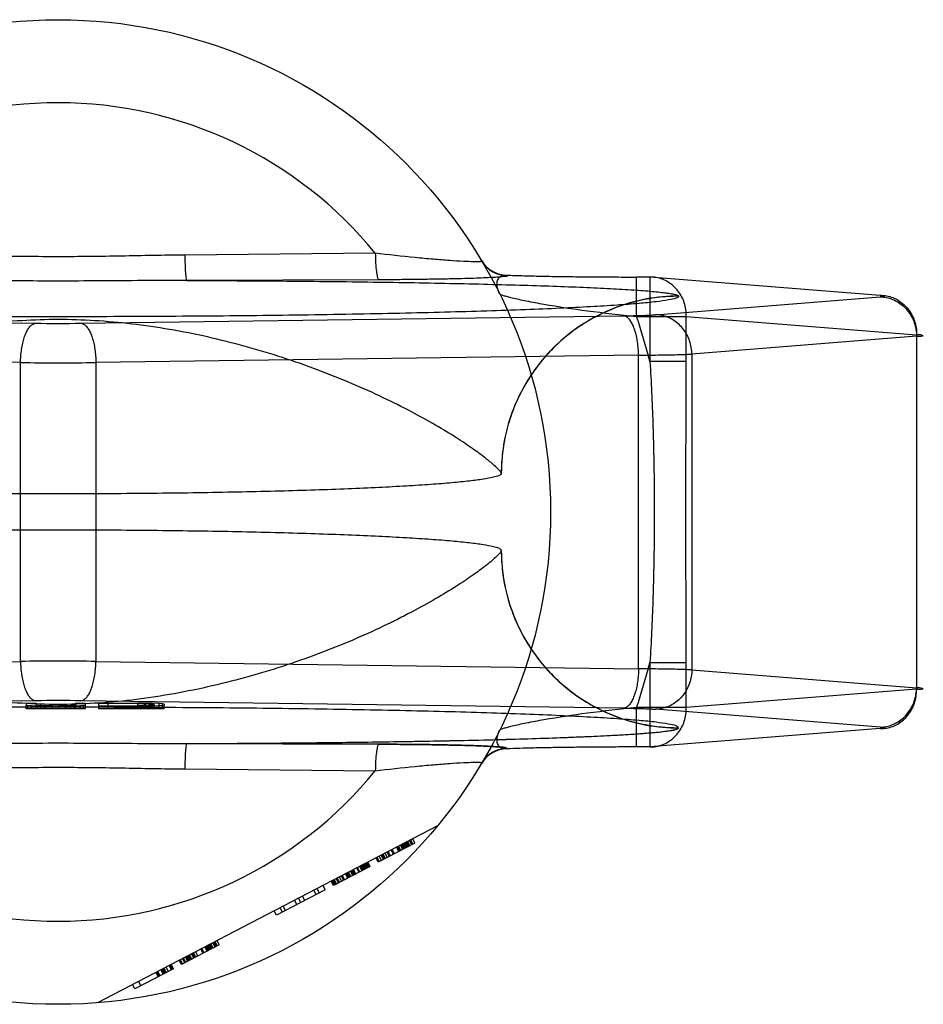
# Model space of a CAD drawing. Header units: millimetres. Extents: x 0 to 297, y 0 to 210.
# Tile 6 of 20: x 135.48 to 137.31, y 93 to 95. Entities that reach past the tile are written whole.
import ezdxf

# ---------------------------------------------------------------- set-up
doc = ezdxf.new("R2010")
doc.units = ezdxf.units.MM
doc.header["$LTSCALE"] = 16.335
doc.layers.add('001-M31079-X02', color=7, linetype='CONTINUOUS')

msp = doc.modelspace()

# ---------------------------------------------------------------- linework, layer by layer
at = {"layer": '001-M31079-X02', "color": 9, "linetype": 'Continuous'}
for p, q in [((136.1997, 94.5219), (135.8128, 94.5181)), ((136.207, 94.4679), (135.8169, 94.4666)), ((136.4673, 94.4772), (136.4678, 94.4764)), ((136.7575, 94.4735), (136.7304, 94.4735)), ((136.7304, 94.3935), (136.7304, 94.4735)), ((137.2253, 94.4362), (136.7575, 94.4735)), ((136.7575, 94.4735), (136.7575, 94.3018)), ((136.7687, 94.3968), (137.2253, 94.4332)), ((136.8157, 94.4344), (136.8157, 94.4349)), ((134.4077, 94.3947), (135.5098, 94.3796)), ((135.6017, 94.3796), (136.7038, 94.3947)), ((136.7304, 94.3935), (136.8314, 94.3935)), ((136.8314, 94.3935), (137.2992, 94.3563)), ((136.8314, 94.3018), (136.8314, 94.3935)), ((137.2992, 94.3532), (136.8427, 94.3169)), ((137.2992, 94.3563), (137.2992, 93.6362)), ((135.4792, 94.2997), (134.3771, 94.3147)), ((136.7344, 94.3147), (135.6323, 94.2997)), ((136.7344, 93.6777), (136.7344, 94.3147)), ((136.8314, 94.3018), (136.7575, 94.3018)), ((136.8427, 94.3169), (136.8427, 93.6756)), ((135.4792, 93.6928), (135.4792, 94.2997)), ((135.6323, 94.2997), (135.6323, 93.6928)), ((134.3771, 93.6777), (135.4792, 93.6928)), ((135.6323, 93.6928), (136.7344, 93.6777)), ((136.7575, 93.6906), (136.8314, 93.6906)), ((136.7575, 93.6906), (136.7575, 93.5189)), ((136.8314, 93.5989), (136.8314, 93.6906)), ((136.8427, 93.6756), (137.2992, 93.6392)), ((137.2992, 93.6362), (136.8314, 93.5989)), ((136.8314, 93.5989), (136.7304, 93.5989)), ((136.7304, 93.5189), (136.7304, 93.5989)), ((135.8128, 93.4743), (136.1997, 93.4705))]:
    msp.add_line(p, q, dxfattribs=at)
at = {"layer": '001-M31079-X02', "color": 6, "linetype": 'Continuous'}
for p, q in [((136.4557, 94.0746), (136.4557, 94.0751)), ((136.4557, 93.9174), (136.4557, 93.9178)), ((135.4907, 93.5962), (135.4907, 93.6038)), ((135.494, 93.5962), (135.494, 93.6031)), ((135.5007, 93.5962), (135.5007, 93.6026)), ((135.5107, 93.5962), (135.5107, 93.6038)), ((135.514, 93.5962), (135.514, 93.6033)), ((135.5207, 93.5962), (135.5207, 93.6027)), ((135.5273, 93.5962), (135.5273, 93.6019)), ((135.5307, 93.5962), (135.5307, 93.6025)), ((135.544, 93.5962), (135.544, 93.6024)), ((135.5573, 93.5962), (135.5573, 93.6025)), ((135.5707, 93.5962), (135.5707, 93.6027)), ((135.574, 93.5962), (135.574, 93.6017)), ((135.5807, 93.5962), (135.5807, 93.6029)), ((135.5873, 93.5962), (135.5873, 93.6033)), ((135.5907, 93.5962), (135.5907, 93.6038)), ((135.6007, 93.5962), (135.6007, 93.6026)), ((135.6073, 93.5962), (135.6073, 93.6031)), ((135.6107, 93.6038), (135.6107, 93.5962)), ((135.6373, 93.6016), (135.6373, 93.5962)), ((135.7173, 93.6073), (135.6573, 93.6073)), ((135.6573, 93.5962), (135.6573, 93.6073)), ((135.6573, 93.6024), (135.7173, 93.6024)), ((135.7173, 93.5962), (135.7173, 93.6081)), ((135.7173, 93.6073), (135.7307, 93.6072)), ((135.7307, 93.6026), (135.7173, 93.6024)), ((135.7307, 93.5962), (135.7307, 93.6073)), ((135.7307, 93.6072), (135.7407, 93.6069)), ((135.7407, 93.6029), (135.7307, 93.6026)), ((135.734, 93.5962), (135.734, 93.6079)), ((135.7407, 93.5962), (135.7407, 93.6071)), ((135.7407, 93.6069), (135.7473, 93.6065)), ((135.7473, 93.6033), (135.7407, 93.6029)), ((135.7473, 93.5962), (135.7473, 93.6078)), ((135.7473, 93.6065), (135.7507, 93.6059)), ((135.7507, 93.6038), (135.7473, 93.6033)), ((135.7507, 93.5962), (135.7507, 93.6059)), ((135.7607, 93.5962), (135.7607, 93.6072)), ((135.7673, 93.5962), (135.7673, 93.6066)), ((135.7707, 93.5962), (135.7707, 93.6038)), ((135.6107, 93.5962), (135.4907, 93.5962)), ((135.7707, 93.5962), (135.6373, 93.5962)), ((136.3264, 93.359), (135.6357, 92.9994)), ((136.2803, 93.3237), (136.2058, 93.2849)), ((136.2575, 93.3118), (136.2529, 93.3207)), ((136.2596, 93.3129), (136.255, 93.3218)), ((136.2617, 93.314), (136.2571, 93.3229)), ((136.2638, 93.3151), (136.2591, 93.3239)), ((136.2658, 93.3162), (136.2612, 93.325)), ((136.2679, 93.3172), (136.2633, 93.3261)), ((136.2653, 93.3272), (136.27, 93.3183)), ((136.2741, 93.3205), (136.2695, 93.3293)), ((136.2762, 93.3215), (136.2716, 93.3304)), ((136.2803, 93.3237), (136.2757, 93.3326)), ((136.2182, 93.2914), (136.2136, 93.3002)), ((136.2203, 93.2925), (136.2157, 93.3013)), ((136.2244, 93.2946), (136.2198, 93.3035)), ((136.2286, 93.2968), (136.224, 93.3056)), ((136.2306, 93.2978), (136.226, 93.3067)), ((136.2369, 93.3011), (136.2322, 93.3099)), ((136.2389, 93.3022), (136.2343, 93.311)), ((136.2472, 93.3065), (136.2426, 93.3153)), ((136.2493, 93.3075), (136.2447, 93.3164)), ((136.2513, 93.3086), (136.2467, 93.3175)), ((136.2555, 93.3108), (136.2509, 93.3196)), ((136.181, 93.272), (136.1764, 93.2809)), ((136.183, 93.2731), (136.1784, 93.2819)), ((136.1851, 93.2741), (136.1805, 93.283)), ((136.1826, 93.2841), (136.1872, 93.2752)), ((136.1892, 93.2763), (136.1846, 93.2852)), ((136.2058, 93.2849), (136.2012, 93.2938)), ((136.2079, 93.286), (136.2033, 93.2949)), ((136.212, 93.2881), (136.2074, 93.297)), ((136.2162, 93.2903), (136.2115, 93.2992)), ((136.1892, 93.2763), (136.1147, 93.2375)), ((136.1437, 93.2526), (136.1391, 93.2615)), ((136.1458, 93.2537), (136.1412, 93.2625)), ((136.1479, 93.2547), (136.1432, 93.2636)), ((136.1499, 93.2558), (136.1453, 93.2647)), ((136.1541, 93.258), (136.1494, 93.2668)), ((136.1561, 93.2591), (136.1515, 93.2679)), ((136.1582, 93.2601), (136.1536, 93.269)), ((136.1603, 93.2612), (136.1557, 93.2701)), ((136.1665, 93.2644), (136.1619, 93.2733)), ((136.1686, 93.2655), (136.1639, 93.2744)), ((136.1727, 93.2677), (136.1681, 93.2765)), ((136.1748, 93.2688), (136.1701, 93.2776)), ((136.1768, 93.2698), (136.1722, 93.2787)), ((136.1789, 93.2709), (136.1743, 93.2798)), ((136.1147, 93.2375), (136.1101, 93.2464)), ((136.1168, 93.2386), (136.1122, 93.2475)), ((136.1189, 93.2397), (136.1143, 93.2485)), ((136.1209, 93.2407), (136.1163, 93.2496)), ((136.1251, 93.2429), (136.1205, 93.2518)), ((136.1272, 93.244), (136.1225, 93.2528)), ((136.1313, 93.2461), (136.1267, 93.255)), ((136.1354, 93.2483), (136.1308, 93.2571)), ((136.1375, 93.2494), (136.1329, 93.2582)), ((136.0982, 93.2289), (135.9988, 93.1772)), ((136.0796, 93.2192), (136.0749, 93.2281)), ((136.0811, 93.2313), (136.0858, 93.2224)), ((136.0982, 93.2289), (136.0936, 93.2378)), ((136.0402, 93.1987), (136.0356, 93.2076)), ((136.0485, 93.203), (136.0439, 93.2119)), ((136.0568, 93.2073), (136.0522, 93.2162)), ((135.9988, 93.1772), (135.9942, 93.186)), ((136.0113, 93.1836), (136.0066, 93.1925)), ((136.0175, 93.1869), (136.0128, 93.1957)), ((135.8747, 93.1125), (135.87, 93.1214)), ((135.8721, 93.1225), (135.8767, 93.1136)), ((135.8788, 93.1147), (135.8742, 93.1236)), ((135.8829, 93.1168), (135.8783, 93.1257)), ((135.8829, 93.1168), (135.8064, 93.077)), ((135.8353, 93.0921), (135.8307, 93.1009)), ((135.8395, 93.0942), (135.8349, 93.1031)), ((135.8498, 93.0996), (135.8452, 93.1085)), ((135.8519, 93.1007), (135.8473, 93.1095)), ((135.8581, 93.1039), (135.8535, 93.1128)), ((135.8602, 93.105), (135.8555, 93.1139)), ((135.8622, 93.1061), (135.8576, 93.1149)), ((135.8643, 93.1071), (135.8597, 93.116)), ((135.8664, 93.1082), (135.8618, 93.1171)), ((135.8684, 93.1093), (135.8638, 93.1182)), ((135.8705, 93.1104), (135.8659, 93.1192)), ((135.8064, 93.077), (135.8017, 93.0858)), ((135.8084, 93.078), (135.8038, 93.0869)), ((135.8126, 93.0802), (135.8079, 93.0891)), ((135.8146, 93.0813), (135.81, 93.0902)), ((135.8188, 93.0834), (135.8142, 93.0923)), ((135.8208, 93.0845), (135.8162, 93.0934)), ((135.8229, 93.0856), (135.8183, 93.0945)), ((135.825, 93.0867), (135.8204, 93.0955)), ((135.8271, 93.0877), (135.8224, 93.0966)), ((135.8312, 93.0899), (135.8266, 93.0988)), ((135.8333, 93.091), (135.8286, 93.0998)), ((135.7898, 93.0684), (135.7111, 93.0274)), ((135.7541, 93.0611), (135.7588, 93.0522)), ((135.7608, 93.0533), (135.7562, 93.0621)), ((135.7629, 93.0543), (135.7583, 93.0632)), ((135.7691, 93.0576), (135.7645, 93.0664)), ((135.7712, 93.0587), (135.7666, 93.0675)), ((135.7732, 93.0597), (135.7686, 93.0686)), ((135.7753, 93.0608), (135.7707, 93.0697)), ((135.7794, 93.063), (135.7748, 93.0718)), ((135.7857, 93.0662), (135.781, 93.0751)), ((135.7877, 93.0673), (135.7831, 93.0761)), ((135.7898, 93.0684), (135.7852, 93.0772)), ((135.7189, 93.0427), (135.7236, 93.0339)), ((135.7111, 93.0274), (135.7065, 93.0363))]:
    msp.add_line(p, q, dxfattribs=at)
at = {"layer": '001-M31079-X02', "color": 7, "linetype": 'Continuous'}
for p, q in [((135.5098, 93.6128), (134.4077, 93.5978)), ((135.4907, 93.6082), (135.5107, 93.6082)), ((135.4907, 93.6082), (135.4907, 93.6038)), ((135.4907, 93.6038), (135.494, 93.6031)), ((135.5007, 93.6026), (135.494, 93.6031)), ((135.514, 93.602), (135.5007, 93.6026)), ((135.5107, 93.6082), (135.5107, 93.6038)), ((135.514, 93.6033), (135.5107, 93.6038)), ((135.5207, 93.6029), (135.514, 93.6033)), ((135.514, 93.602), (135.5273, 93.6017)), ((135.5273, 93.6019), (135.514, 93.6019)), ((135.5307, 93.6026), (135.5207, 93.6029)), ((135.5207, 93.6027), (135.5307, 93.6027)), ((135.544, 93.6017), (135.5273, 93.6017)), ((135.5273, 93.6017), (135.544, 93.6016)), ((135.544, 93.6024), (135.5307, 93.6026)), ((135.5307, 93.6025), (135.544, 93.6025)), ((135.544, 93.6024), (135.5573, 93.6024)), ((135.5573, 93.6016), (135.544, 93.6016)), ((135.5707, 93.6026), (135.5573, 93.6024)), ((135.5573, 93.6025), (135.5707, 93.6025)), ((135.5573, 93.6016), (135.574, 93.6017)), ((135.574, 93.6017), (135.5573, 93.6017)), ((135.5807, 93.6029), (135.5707, 93.6026)), ((135.5707, 93.6027), (135.5807, 93.6027)), ((135.574, 93.6017), (135.5873, 93.602)), ((135.5873, 93.6019), (135.574, 93.6019)), ((135.5873, 93.6033), (135.5807, 93.6029)), ((135.5907, 93.6038), (135.5873, 93.6033)), ((135.6007, 93.6026), (135.5873, 93.602)), ((135.5907, 93.6082), (135.6107, 93.6082)), ((135.5907, 93.6082), (135.5907, 93.6038)), ((135.6073, 93.6031), (135.6007, 93.6026)), ((136.7038, 93.5978), (135.6017, 93.6128)), ((135.6073, 93.6031), (135.6107, 93.6038)), ((135.6107, 93.6082), (135.6107, 93.6038)), ((135.6373, 93.6082), (135.7173, 93.6082)), ((135.6373, 93.6082), (135.6373, 93.6016)), ((135.7173, 93.6016), (135.6373, 93.6016)), ((135.734, 93.6081), (135.7173, 93.6082)), ((135.7173, 93.6081), (135.734, 93.6081)), ((135.7173, 93.6016), (135.734, 93.6017)), ((135.734, 93.6017), (135.7173, 93.6017)), ((135.7473, 93.6078), (135.734, 93.6081)), ((135.734, 93.6079), (135.7473, 93.6079)), ((135.734, 93.6017), (135.7473, 93.602)), ((135.7473, 93.6019), (135.734, 93.6019)), ((135.7607, 93.6072), (135.7473, 93.6078)), ((135.7607, 93.6026), (135.7473, 93.602)), ((135.7673, 93.6066), (135.7607, 93.6072)), ((135.7673, 93.6031), (135.7607, 93.6026)), ((135.7707, 93.6059), (135.7673, 93.6066)), ((135.7673, 93.6031), (135.7707, 93.6038)), ((135.7707, 93.6059), (135.7707, 93.6038)), ((137.2253, 93.5593), (136.7687, 93.5956)), ((137.2253, 93.5562), (136.7575, 93.519)), ((136.8157, 93.5576), (136.8157, 93.558)), ((136.8157, 93.5576), (136.8157, 93.558)), ((135.8169, 93.5259), (136.207, 93.5246)), ((136.207, 93.5246), (135.8169, 93.5259)), ((136.4678, 93.5161), (136.4675, 93.5152)), ((136.7575, 93.519), (136.7304, 93.519))]:
    msp.add_line(p, q, dxfattribs=at)
at = {"layer": '001-M31079-X02', "color": 9, "linetype": 'Continuous'}
msp.add_circle((135.5557, 93.9962), 1, dxfattribs=at)
for centre, radius, start, end in [((135.5557, 93.9962), 0.8313, 39.2269, 140.7731), ((136.4673, 94.5372), 0.0599, 210.6953, 270.0461), ((136.4678, 94.5363), 0.0599, 210.6418, 270.05), ((135.5557, 93.9962), 1.24, 14.2686, 18.6881), ((135.5557, 97.8722), 3.4929, 269.2467, 270.7533), ((135.5557, 104.0162), 9.7168, 269.54869, 270.45131), ((135.5557, 83.9763), 9.7168, 89.54869, 90.45131), ((135.5557, 93.9962), 1.24, 341.3119, 345.7314), ((136.4673, 93.4553), 0.0599, 89.9539, 149.3056), ((136.4678, 93.4561), 0.0599, 89.95, 149.359), ((135.5557, 93.9962), 0.8313, 219.2269, 320.7731)]:
    msp.add_arc(centre, radius, start, end, dxfattribs=at)
at = {"layer": '001-M31079-X02', "color": 7, "linetype": 'Continuous'}
for centre, radius, start, end in [((135.5557, 90.1158), 3.4973, 89.2476, 90.7523), ((135.5557, 90.1202), 3.4929, 89.2467, 90.7533)]:
    msp.add_arc(centre, radius, start, end, dxfattribs=at)
at = {"layer": '001-M31079-X02', "color": 9, "linetype": 'Continuous'}
for points, knots in [([(136.4162, 94.5058), (136.4164, 94.5055), (136.4153, 94.5049), (136.4141, 94.5048), (136.4112, 94.5045), (136.4064, 94.5044), (136.3951, 94.5044), (136.3763, 94.5053), (136.349, 94.507), (136.3164, 94.5096), (136.266, 94.5143), (136.2267, 94.5187), (136.1997, 94.5219)], [0, 0, 0, 0, 0.004516, 0.010291, 0.018656, 0.043159, 0.077667, 0.174246, 0.302259, 0.454822, 0.625433, 1, 1, 1, 1]), ([(136.1997, 94.5219), (136.1998, 94.5153), (136.2003, 94.5026), (136.2015, 94.4877), (136.2031, 94.4778), (136.2042, 94.4727), (136.2053, 94.4696), (136.2064, 94.468), (136.207, 94.4679)], [0, 0, 0, 0, 0.362821, 0.688622, 0.814703, 0.908714, 0.96876, 1, 1, 1, 1]), ([(135.8128, 94.5181), (135.7699, 94.5178), (135.6842, 94.5158), (135.5557, 94.5142), (135.4273, 94.5158), (135.3416, 94.5178), (135.2987, 94.5181)], [0, 0, 0, 0, 0.250402, 0.5, 0.749597, 1, 1, 1, 1]), ([(135.8128, 94.5181), (135.8129, 94.5118), (135.8131, 94.5024), (135.8136, 94.4903), (135.8141, 94.4825), (135.8147, 94.4761), (135.8154, 94.4712), (135.816, 94.4684), (135.8165, 94.4668), (135.8169, 94.4666)], [0, 0, 0, 0, 0.368459, 0.542, 0.696116, 0.822298, 0.915752, 0.973941, 1, 1, 1, 1]), ([(135.8169, 94.4666), (135.7575, 94.4666), (135.6428, 94.4653), (135.4687, 94.4653), (135.354, 94.4666), (135.2946, 94.4666)], [0, 0, 0, 0, 0.341257, 0.658748, 1, 1, 1, 1]), ([(135.8169, 94.4666), (135.8773, 94.4664), (135.9965, 94.4657), (136.1713, 94.4639), (136.3116, 94.4616), (136.4178, 94.4592), (136.491, 94.4573), (136.5589, 94.4552), (136.6205, 94.4528), (136.675, 94.4503), (136.7216, 94.4476), (136.7551, 94.4451), (136.7772, 94.4429), (136.7901, 94.4414), (136.8003, 94.4399), (136.8081, 94.4384), (136.8128, 94.437), (136.8154, 94.4357), (136.8157, 94.4349)], [0, 0, 0, 0, 0.181178, 0.357361, 0.524058, 0.602127, 0.675648, 0.743807, 0.805747, 0.8606, 0.907512, 0.945637, 0.961149, 0.97416, 0.984582, 0.992353, 0.997444, 1, 1, 1, 1]), ([(136.4678, 94.4764), (136.469, 94.4746), (136.459, 94.4747), (136.4527, 94.4733), (136.4392, 94.4726), (136.4236, 94.4717), (136.4037, 94.471), (136.3803, 94.4702), (136.353, 94.4696), (136.3219, 94.469), (136.2869, 94.4685), (136.2482, 94.4681), (136.2211, 94.468), (136.207, 94.4679)], [0, 0, 0, 0, 0.02457, 0.057729, 0.104982, 0.166344, 0.241951, 0.331914, 0.436318, 0.555329, 0.689105, 0.837622, 1, 1, 1, 1]), ([(136.4521, 94.4396), (136.45, 94.4437), (136.4471, 94.4518), (136.4466, 94.4635), (136.4505, 94.4727), (136.4584, 94.4775), (136.4643, 94.4776), (136.4673, 94.4772)], [0, 0, 0, 0, 0.27099, 0.493102, 0.667777, 0.824098, 1, 1, 1, 1]), ([(136.4673, 94.4772), (136.4773, 94.4769), (136.4984, 94.4762), (136.5317, 94.4754), (136.5681, 94.4747), (136.6069, 94.4742), (136.6473, 94.4738), (136.6887, 94.4736), (136.7165, 94.4735), (136.7304, 94.4735)], [0, 0, 0, 0, 0.11337, 0.240887, 0.380096, 0.528444, 0.683089, 0.841296, 1, 1, 1, 1]), ([(136.8314, 94.3935), (136.8315, 94.3982), (136.8308, 94.4076), (136.8276, 94.4212), (136.8222, 94.434), (136.8148, 94.4455), (136.8056, 94.4554), (136.795, 94.4635), (136.7831, 94.4693), (136.7705, 94.4729), (136.7618, 94.4736), (136.7575, 94.4735)], [0, 0, 0, 0, 0.115548, 0.230792, 0.344911, 0.457252, 0.568031, 0.677491, 0.785649, 0.893024, 1, 1, 1, 1]), ([(136.8157, 94.4344), (136.8158, 94.4323), (136.8064, 94.4292), (136.7931, 94.4263), (136.7668, 94.4227), (136.7324, 94.4194), (136.6878, 94.416), (136.6344, 94.4128), (136.5723, 94.4098), (136.502, 94.4069), (136.424, 94.4042), (136.3391, 94.4018), (136.2479, 94.3996), (136.1511, 94.3977), (136.0495, 94.3961), (135.944, 94.3948), (135.8353, 94.3938), (135.7244, 94.3932), (135.6121, 94.3928), (135.4994, 94.3928), (135.3871, 94.3932), (135.2762, 94.3938), (135.1675, 94.3948), (135.062, 94.3961), (134.9604, 94.3977), (134.8636, 94.3996), (134.7724, 94.4018), (134.6875, 94.4042), (134.6095, 94.4069), (134.5392, 94.4098), (134.4771, 94.4128), (134.4237, 94.416), (134.3791, 94.4194), (134.3447, 94.4227), (134.3184, 94.4263), (134.3051, 94.4292), (134.2957, 94.4323), (134.2958, 94.4344)], [0, 0, 0, 0, 0.002493, 0.008682, 0.018754, 0.032668, 0.050325, 0.07159, 0.096294, 0.12424, 0.155205, 0.188938, 0.22517, 0.263609, 0.303947, 0.345858, 0.389007, 0.433046, 0.477624, 0.52238, 0.566958, 0.610997, 0.654146, 0.696057, 0.736395, 0.774834, 0.811065, 0.844799, 0.875763, 0.903709, 0.928414, 0.949678, 0.967336, 0.981249, 0.991321, 0.99751, 1, 1, 1, 1]), ([(136.4521, 94.4396), (136.4525, 94.4388), (136.4553, 94.4377), (136.4601, 94.4359), (136.4682, 94.4337), (136.4787, 94.431), (136.4917, 94.4281), (136.5131, 94.4237), (136.5595, 94.4151), (136.6342, 94.404), (136.697, 94.3968), (136.7304, 94.3935)], [0, 0, 0, 0, 0.009066, 0.028397, 0.057799, 0.096568, 0.143882, 0.198874, 0.328449, 0.644516, 1, 1, 1, 1]), ([(136.8157, 94.4344), (136.8014, 94.4344), (136.7724, 94.4327), (136.73, 94.425), (136.6892, 94.4124), (136.6506, 94.3953), (136.6142, 94.3738), (136.5802, 94.3479), (136.5493, 94.3179), (136.5218, 94.284), (136.4984, 94.2466), (136.4796, 94.2062), (136.4658, 94.1635), (136.4575, 94.1193), (136.4556, 94.0893), (136.4556, 94.0746)], [0, 0, 0, 0, 0.0763, 0.153503, 0.228562, 0.30215, 0.377279, 0.452453, 0.528555, 0.605385, 0.683975, 0.761952, 0.841026, 0.921748, 1, 1, 1, 1]), ([(136.8157, 94.4349), (136.7939, 94.4349), (136.7488, 94.4307), (136.682, 94.4116), (136.6176, 94.3784), (136.56, 94.3319), (136.513, 94.2744), (136.4794, 94.2098), (136.4599, 94.1426), (136.4557, 94.0971), (136.4557, 94.0751)], [0, 0, 0, 0, 0.115883, 0.238876, 0.367183, 0.498434, 0.629909, 0.758865, 0.88286, 1, 1, 1, 1]), ([(137.2253, 94.4362), (137.2296, 94.4363), (137.2383, 94.4356), (137.2509, 94.4321), (137.2627, 94.4262), (137.2734, 94.4181), (137.2826, 94.4082), (137.29, 94.3967), (137.2953, 94.3839), (137.2986, 94.3703), (137.2992, 94.361), (137.2992, 94.3563)], [0, 0, 0, 0, 0.107071, 0.214436, 0.322617, 0.432029, 0.542926, 0.655374, 0.769251, 0.884267, 1, 1, 1, 1]), ([(137.2253, 94.4332), (137.2272, 94.4334), (137.2293, 94.4336), (137.2357, 94.4342), (137.2294, 94.4363), (137.2272, 94.4361), (137.2253, 94.4362)], [0, 0, 0, 0, 0.325495, 0.494819, 0.674668, 1, 1, 1, 1]), ([(137.2253, 94.4332), (137.2295, 94.4331), (137.2381, 94.4322), (137.2505, 94.4285), (137.2622, 94.4225), (137.2728, 94.4144), (137.2819, 94.4045), (137.2893, 94.3931), (137.2948, 94.3805), (137.2983, 94.3671), (137.2991, 94.3579), (137.2992, 94.3532)], [0, 0, 0, 0, 0.106484, 0.213746, 0.322191, 0.432075, 0.543475, 0.656289, 0.770256, 0.884983, 1, 1, 1, 1]), ([(136.4557, 94.0751), (136.4552, 94.0773), (136.4498, 94.0828), (136.4396, 94.093), (136.4214, 94.1076), (136.3959, 94.1263), (136.3623, 94.1486), (136.3207, 94.1739), (136.2712, 94.2012), (136.2145, 94.2296), (136.1514, 94.2579), (136.083, 94.2853), (136.0107, 94.3106), (135.9357, 94.3331), (135.8592, 94.3523), (135.7823, 94.3676), (135.7057, 94.3787), (135.6303, 94.3855), (135.5557, 94.3879), (135.4812, 94.3855), (135.4057, 94.3787), (135.3292, 94.3676), (135.2523, 94.3523), (135.1758, 94.3331), (135.1008, 94.3106), (135.0284, 94.2853), (134.9601, 94.2579), (134.897, 94.2296), (134.8403, 94.2012), (134.7908, 94.1739), (134.7492, 94.1486), (134.7156, 94.1263), (134.6901, 94.1076), (134.6719, 94.093), (134.6617, 94.0828), (134.6563, 94.0773), (134.6558, 94.0751)], [0, 0, 0, 0, 0.003555, 0.011107, 0.022959, 0.039262, 0.060042, 0.085221, 0.114497, 0.147384, 0.18326, 0.221413, 0.261105, 0.301644, 0.342428, 0.382958, 0.422872, 0.461919, 0.5, 0.538082, 0.577129, 0.617043, 0.657573, 0.698356, 0.738896, 0.778588, 0.81674, 0.852617, 0.885504, 0.914779, 0.939958, 0.960738, 0.977042, 0.988893, 0.996445, 1, 1, 1, 1]), ([(136.7038, 94.3947), (136.7094, 94.3948), (136.72, 94.3949), (136.7351, 94.3953), (136.7484, 94.3957), (136.7594, 94.3962), (136.7659, 94.3966), (136.7687, 94.3968)], [0, 0, 0, 0, 0.25668, 0.492149, 0.698248, 0.869187, 1, 1, 1, 1]), ([(136.7344, 94.3147), (136.7344, 94.3193), (136.734, 94.3283), (136.7325, 94.3414), (136.7302, 94.3538), (136.7272, 94.365), (136.7235, 94.3748), (136.7193, 94.3829), (136.7146, 94.3891), (136.7095, 94.3933), (136.7056, 94.3945), (136.7038, 94.3947)], [0, 0, 0, 0, 0.150718, 0.297804, 0.437666, 0.567042, 0.683196, 0.784188, 0.869292, 0.939752, 1, 1, 1, 1]), ([(136.8427, 94.3169), (136.8426, 94.3215), (136.8418, 94.3306), (136.8384, 94.3438), (136.8331, 94.3561), (136.826, 94.3673), (136.817, 94.3773), (136.8066, 94.3855), (136.7947, 94.3918), (136.782, 94.3958), (136.7731, 94.3968), (136.7687, 94.3968)], [0, 0, 0, 0, 0.114278, 0.227862, 0.337251, 0.447769, 0.558103, 0.669208, 0.779366, 0.89094, 1, 1, 1, 1]), ([(135.4792, 94.2997), (135.4793, 94.3042), (135.4797, 94.3132), (135.4811, 94.3263), (135.4834, 94.3387), (135.4864, 94.3499), (135.4901, 94.3597), (135.4943, 94.3678), (135.499, 94.374), (135.5041, 94.3782), (135.508, 94.3795), (135.5098, 94.3796)], [0, 0, 0, 0, 0.150719, 0.297804, 0.437667, 0.567042, 0.683197, 0.784188, 0.869292, 0.939752, 1, 1, 1, 1]), ([(135.6017, 94.3796), (135.6035, 94.3795), (135.6074, 94.3782), (135.6125, 94.374), (135.6172, 94.3678), (135.6214, 94.3597), (135.6251, 94.3499), (135.6281, 94.3387), (135.6304, 94.3263), (135.6318, 94.3132), (135.6322, 94.3042), (135.6323, 94.2997)], [0, 0, 0, 0, 0.060245, 0.130705, 0.215808, 0.3168, 0.432955, 0.562331, 0.702194, 0.849281, 1, 1, 1, 1]), ([(137.2992, 94.3532), (137.302, 94.3534), (137.3052, 94.3537), (137.3156, 94.3539), (137.3053, 94.3566), (137.302, 94.3561), (137.2992, 94.3563)], [0, 0, 0, 0, 0.308454, 0.496297, 0.691701, 1, 1, 1, 1]), ([(136.7344, 94.3147), (136.7422, 94.3148), (136.7573, 94.3149), (136.7789, 94.3152), (136.7985, 94.3156), (136.8157, 94.3159), (136.8301, 94.3164), (136.8388, 94.3167), (136.8427, 94.3169)], [0, 0, 0, 0, 0.216747, 0.417772, 0.599472, 0.758798, 0.893087, 1, 1, 1, 1]), ([(136.7575, 94.3018), (136.7601, 94.2602), (136.7638, 94.1782), (136.7664, 94.0564), (136.7664, 93.936), (136.7638, 93.8143), (136.7601, 93.7323), (136.7575, 93.6906)], [0, 0, 0, 0, 0.204736, 0.40264, 0.597353, 0.795252, 1, 1, 1, 1]), ([(136.8314, 93.6906), (136.8314, 93.7416), (136.8308, 93.8435), (136.8302, 93.9962), (136.8308, 94.1489), (136.8314, 94.2508), (136.8314, 94.3018)], [0, 0, 0, 0, 0.250466, 0.5, 0.749534, 1, 1, 1, 1]), ([(136.4557, 93.9174), (136.4552, 93.9151), (136.4498, 93.9097), (136.4395, 93.8994), (136.4214, 93.8848), (136.3959, 93.8661), (136.3623, 93.8438), (136.3207, 93.8186), (136.2712, 93.7913), (136.2145, 93.7629), (136.1514, 93.7345), (136.0831, 93.7072), (136.0108, 93.6819), (135.9358, 93.6593), (135.8593, 93.6402), (135.7823, 93.6249), (135.7058, 93.6137), (135.6303, 93.6069), (135.5557, 93.6046), (135.4812, 93.6069), (135.4057, 93.6137), (135.3292, 93.6249), (135.2522, 93.6402), (135.1757, 93.6593), (135.1007, 93.6819), (135.0284, 93.7072), (134.9601, 93.7345), (134.897, 93.7629), (134.8403, 93.7913), (134.7908, 93.8186), (134.7492, 93.8438), (134.7156, 93.8661), (134.6901, 93.8848), (134.6719, 93.8994), (134.6617, 93.9097), (134.6563, 93.9151), (134.6558, 93.9174)], [0, 0, 0, 0, 0.003556, 0.01111, 0.022961, 0.039265, 0.060043, 0.08522, 0.114493, 0.147377, 0.183251, 0.221401, 0.261091, 0.301628, 0.342411, 0.38294, 0.422856, 0.461909, 0.5, 0.538091, 0.577144, 0.61706, 0.657589, 0.698372, 0.738909, 0.7786, 0.816749, 0.852623, 0.885507, 0.91478, 0.939957, 0.960735, 0.977039, 0.98889, 0.996444, 1, 1, 1, 1]), ([(136.4556, 93.9178), (136.4556, 93.9035), (136.4574, 93.8746), (136.4651, 93.8322), (136.4777, 93.7915), (136.4948, 93.7529), (136.5163, 93.7164), (136.5423, 93.6825), (136.5723, 93.6515), (136.6063, 93.624), (136.6437, 93.6007), (136.6841, 93.5819), (136.7268, 93.5682), (136.771, 93.5599), (136.801, 93.558), (136.8157, 93.558)], [0, 0, 0, 0, 0.076158, 0.153158, 0.228334, 0.301941, 0.37695, 0.452289, 0.528431, 0.605124, 0.6839, 0.761958, 0.840937, 0.921804, 1, 1, 1, 1]), ([(136.4557, 93.9174), (136.4557, 93.8954), (136.4599, 93.8499), (136.4794, 93.7826), (136.513, 93.718), (136.56, 93.6606), (136.6176, 93.614), (136.682, 93.5808), (136.7488, 93.5617), (136.7939, 93.5576), (136.8157, 93.5576)], [0, 0, 0, 0, 0.11714, 0.241135, 0.370091, 0.501566, 0.632817, 0.761124, 0.884117, 1, 1, 1, 1]), ([(135.4792, 93.6928), (135.4793, 93.6882), (135.4797, 93.6793), (135.4811, 93.6661), (135.4834, 93.6538), (135.4864, 93.6425), (135.4901, 93.6327), (135.4943, 93.6246), (135.499, 93.6184), (135.5041, 93.6142), (135.508, 93.613), (135.5098, 93.6128)], [0, 0, 0, 0, 0.150717, 0.297802, 0.437664, 0.56704, 0.683194, 0.784186, 0.869291, 0.939752, 1, 1, 1, 1]), ([(135.6017, 93.6128), (135.6035, 93.613), (135.6073, 93.6142), (135.6123, 93.6183), (135.6169, 93.6242), (135.6211, 93.6321), (135.6248, 93.6417), (135.6279, 93.6529), (135.6303, 93.6654), (135.6318, 93.6789), (135.6322, 93.6881), (135.6323, 93.6928)], [0, 0, 0, 0, 0.059848, 0.129478, 0.21067, 0.30855, 0.422325, 0.551959, 0.693198, 0.845764, 1, 1, 1, 1]), ([(136.7344, 93.6777), (136.7344, 93.6732), (136.734, 93.6642), (136.7325, 93.6511), (136.7302, 93.6387), (136.7272, 93.6275), (136.7235, 93.6177), (136.7193, 93.6096), (136.7146, 93.6033), (136.7095, 93.5992), (136.7056, 93.5979), (136.7038, 93.5978)], [0, 0, 0, 0, 0.150717, 0.297802, 0.437664, 0.56704, 0.683194, 0.784186, 0.869291, 0.939752, 1, 1, 1, 1]), ([(136.8427, 93.6756), (136.8388, 93.6758), (136.8301, 93.6761), (136.8156, 93.6765), (136.7985, 93.6769), (136.7789, 93.6772), (136.7573, 93.6775), (136.7422, 93.6777), (136.7344, 93.6777)], [0, 0, 0, 0, 0.106969, 0.24139, 0.400755, 0.582395, 0.783355, 1, 1, 1, 1]), ([(136.8427, 93.6756), (136.8426, 93.671), (136.8418, 93.6617), (136.8383, 93.6483), (136.8328, 93.6358), (136.8254, 93.6243), (136.8162, 93.6144), (136.8057, 93.6064), (136.794, 93.6004), (136.7816, 93.5966), (136.773, 93.5957), (136.7687, 93.5956)], [0, 0, 0, 0, 0.115018, 0.229746, 0.343713, 0.456528, 0.567928, 0.677812, 0.786256, 0.893517, 1, 1, 1, 1]), ([(137.2253, 93.5593), (137.2295, 93.5593), (137.2381, 93.5602), (137.2505, 93.564), (137.2622, 93.57), (137.2728, 93.5781), (137.2819, 93.588), (137.2893, 93.5994), (137.2948, 93.612), (137.2983, 93.6254), (137.2991, 93.6346), (137.2992, 93.6392)], [0, 0, 0, 0, 0.106478, 0.213739, 0.322185, 0.432069, 0.54347, 0.656285, 0.770253, 0.884982, 1, 1, 1, 1]), ([(137.2253, 93.5562), (137.2296, 93.5562), (137.2382, 93.5569), (137.2506, 93.5603), (137.2621, 93.5659), (137.2726, 93.5736), (137.2819, 93.5833), (137.2894, 93.5948), (137.2951, 93.6078), (137.2985, 93.6217), (137.2992, 93.6314), (137.2992, 93.6362)], [0, 0, 0, 0, 0.106359, 0.212591, 0.316219, 0.423151, 0.53269, 0.646153, 0.761699, 0.881375, 1, 1, 1, 1]), ([(137.2992, 93.6362), (137.302, 93.6363), (137.3052, 93.6367), (137.3156, 93.6368), (137.3053, 93.6395), (137.302, 93.6391), (137.2992, 93.6392)], [0, 0, 0, 0, 0.308454, 0.496297, 0.691701, 1, 1, 1, 1]), ([(136.7304, 93.5989), (136.697, 93.5956), (136.6342, 93.5885), (136.5595, 93.5773), (136.5131, 93.5688), (136.4917, 93.5643), (136.4787, 93.5614), (136.4682, 93.5588), (136.4601, 93.5566), (136.4553, 93.5547), (136.4525, 93.5536), (136.4521, 93.5529)], [0, 0, 0, 0, 0.355482, 0.671549, 0.801125, 0.856117, 0.903432, 0.942201, 0.971603, 0.990934, 1, 1, 1, 1]), ([(136.7575, 93.519), (136.7618, 93.5189), (136.7704, 93.5196), (136.7831, 93.5231), (136.7949, 93.529), (136.8056, 93.537), (136.8148, 93.5469), (136.8222, 93.5585), (136.8276, 93.5713), (136.8308, 93.5849), (136.8315, 93.5942), (136.8314, 93.5989)], [0, 0, 0, 0, 0.105867, 0.213506, 0.322247, 0.431686, 0.542546, 0.655169, 0.769173, 0.884293, 1, 1, 1, 1]), ([(136.4673, 93.5152), (136.4643, 93.5149), (136.4584, 93.5149), (136.4505, 93.5197), (136.4466, 93.5289), (136.4471, 93.5406), (136.45, 93.5487), (136.4521, 93.5529)], [0, 0, 0, 0, 0.175939, 0.33226, 0.506926, 0.729017, 1, 1, 1, 1]), ([(135.2946, 93.5259), (135.3541, 93.5259), (135.4687, 93.5271), (135.6428, 93.5271), (135.7574, 93.5259), (135.8169, 93.5259)], [0, 0, 0, 0, 0.341795, 0.658236, 1, 1, 1, 1]), ([(135.8169, 93.5259), (135.8165, 93.5257), (135.816, 93.5241), (135.8154, 93.5212), (135.8147, 93.5164), (135.8141, 93.51), (135.8136, 93.5021), (135.8131, 93.4901), (135.8129, 93.4807), (135.8128, 93.4743)], [0, 0, 0, 0, 0.026059, 0.084248, 0.177702, 0.303884, 0.458, 0.631541, 1, 1, 1, 1]), ([(136.207, 93.5246), (136.2064, 93.5244), (136.2053, 93.5229), (136.2042, 93.5198), (136.2031, 93.5147), (136.2015, 93.5048), (136.2003, 93.4898), (136.1998, 93.4772), (136.1997, 93.4705)], [0, 0, 0, 0, 0.03124, 0.091286, 0.185297, 0.311377, 0.637179, 1, 1, 1, 1]), ([(136.1997, 93.4705), (136.2267, 93.4738), (136.266, 93.4782), (136.3164, 93.4829), (136.349, 93.4855), (136.3763, 93.4872), (136.3951, 93.488), (136.4064, 93.4881), (136.4112, 93.488), (136.4141, 93.4876), (136.4153, 93.4875), (136.4164, 93.487), (136.4162, 93.4867)], [0, 0, 0, 0, 0.374568, 0.545179, 0.697742, 0.825755, 0.922333, 0.956841, 0.981344, 0.989709, 0.995484, 1, 1, 1, 1]), ([(135.2987, 93.4743), (135.3416, 93.4747), (135.4273, 93.4766), (135.5557, 93.4783), (135.6842, 93.4766), (135.7699, 93.4747), (135.8128, 93.4743)], [0, 0, 0, 0, 0.250402, 0.5, 0.749597, 1, 1, 1, 1])]:
    msp.add_open_spline(points, degree=3, knots=knots, dxfattribs=at)
at = {"layer": '001-M31079-X02', "color": 6, "linetype": 'Continuous'}
for points, knots in [([(136.4557, 94.0746), (136.4557, 94.0727), (136.4489, 94.069), (136.4374, 94.0661), (136.4166, 94.0622), (136.3888, 94.0587), (136.3532, 94.0552), (136.3105, 94.0518), (136.2609, 94.0487), (136.205, 94.0457), (136.1431, 94.043), (136.076, 94.0406), (136.0042, 94.0385), (135.9283, 94.0367), (135.8491, 94.0352), (135.7672, 94.0341), (135.6834, 94.0334), (135.5984, 94.033), (135.5131, 94.033), (135.4281, 94.0334), (135.3443, 94.0341), (135.2624, 94.0352), (135.1832, 94.0367), (135.1073, 94.0385), (135.0355, 94.0406), (134.9684, 94.043), (134.9065, 94.0457), (134.8506, 94.0487), (134.801, 94.0518), (134.7583, 94.0552), (134.7227, 94.0587), (134.6949, 94.0622), (134.6741, 94.0661), (134.6626, 94.069), (134.6557, 94.0727), (134.6557, 94.0746)], [0, 0, 0, 0, 0.003145, 0.010238, 0.021627, 0.037284, 0.057093, 0.080886, 0.108455, 0.139552, 0.173898, 0.211182, 0.25107, 0.2932, 0.337192, 0.382651, 0.429166, 0.476318, 0.523684, 0.570837, 0.617352, 0.662811, 0.706803, 0.748933, 0.78882, 0.826104, 0.86045, 0.891547, 0.919115, 0.942908, 0.962717, 0.978373, 0.989762, 0.996855, 1, 1, 1, 1]), ([(136.4557, 93.9178), (136.4557, 93.9197), (136.4489, 93.9235), (136.4374, 93.9263), (136.4166, 93.9302), (136.3888, 93.9337), (136.3532, 93.9373), (136.3105, 93.9406), (136.2609, 93.9438), (136.205, 93.9467), (136.1431, 93.9494), (136.076, 93.9518), (136.0042, 93.954), (135.9283, 93.9558), (135.8491, 93.9572), (135.7672, 93.9583), (135.6834, 93.9591), (135.5984, 93.9594), (135.5131, 93.9594), (135.4281, 93.9591), (135.3443, 93.9583), (135.2624, 93.9572), (135.1832, 93.9558), (135.1073, 93.954), (135.0355, 93.9518), (134.9684, 93.9494), (134.9065, 93.9467), (134.8506, 93.9438), (134.801, 93.9406), (134.7583, 93.9373), (134.7227, 93.9337), (134.6949, 93.9302), (134.6741, 93.9263), (134.6626, 93.9235), (134.6557, 93.9197), (134.6557, 93.9178)], [0, 0, 0, 0, 0.003145, 0.010239, 0.021627, 0.037284, 0.057093, 0.080887, 0.108456, 0.139553, 0.173899, 0.211184, 0.251071, 0.2932, 0.337193, 0.382651, 0.429165, 0.476318, 0.523683, 0.570836, 0.61735, 0.662808, 0.706801, 0.74893, 0.788817, 0.826102, 0.860448, 0.891545, 0.919113, 0.942907, 0.962716, 0.978373, 0.989762, 0.996855, 1, 1, 1, 1])]:
    msp.add_open_spline(points, degree=3, knots=knots, dxfattribs=at)
at = {"layer": '001-M31079-X02', "color": 7, "linetype": 'Continuous'}
for points, knots in [([(136.8157, 93.558), (136.8142, 93.5596), (136.8083, 93.5638), (136.792, 93.5658), (136.7673, 93.5699), (136.7322, 93.573), (136.6879, 93.5764), (136.6344, 93.5796), (136.5723, 93.5827), (136.502, 93.5856), (136.4241, 93.5882), (136.3391, 93.5907), (136.2479, 93.5929), (136.1511, 93.5947), (136.0496, 93.5964), (135.944, 93.5977), (135.8354, 93.5986), (135.7244, 93.5993), (135.6122, 93.5996), (135.4995, 93.5996), (135.3872, 93.5993), (135.2763, 93.5986), (135.1676, 93.5977), (135.0621, 93.5964), (134.9605, 93.5948), (134.8637, 93.5929), (134.7725, 93.5907), (134.6875, 93.5882), (134.6096, 93.5856), (134.5392, 93.5827), (134.4771, 93.5796), (134.4236, 93.5764), (134.3793, 93.573), (134.3442, 93.5699), (134.3195, 93.5658), (134.3032, 93.5638), (134.2973, 93.5596), (134.2957, 93.558)], [0, 0, 0, 0, 0.002494, 0.008682, 0.018753, 0.032665, 0.05032, 0.071583, 0.096285, 0.124228, 0.155189, 0.18892, 0.225149, 0.263585, 0.30392, 0.34583, 0.388977, 0.433016, 0.477593, 0.52235, 0.566928, 0.610968, 0.654118, 0.696031, 0.73637, 0.774811, 0.811045, 0.844781, 0.875747, 0.903695, 0.928401, 0.949668, 0.967327, 0.981242, 0.991315, 0.997506, 1, 1, 1, 1]), ([(136.8157, 93.558), (136.8142, 93.5596), (136.8083, 93.5638), (136.792, 93.5658), (136.7673, 93.5699), (136.7322, 93.573), (136.6879, 93.5764), (136.6344, 93.5796), (136.5723, 93.5827), (136.502, 93.5856), (136.424, 93.5882), (136.3391, 93.5907), (136.2479, 93.5929), (136.1511, 93.5947), (136.0495, 93.5964), (135.944, 93.5977), (135.8353, 93.5986), (135.7244, 93.5993), (135.6121, 93.5996), (135.4994, 93.5996), (135.3871, 93.5993), (135.2762, 93.5986), (135.1675, 93.5977), (135.062, 93.5964), (134.9604, 93.5947), (134.8636, 93.5929), (134.7724, 93.5907), (134.6875, 93.5882), (134.6095, 93.5856), (134.5392, 93.5827), (134.4771, 93.5796), (134.4236, 93.5764), (134.3793, 93.573), (134.3442, 93.5699), (134.3195, 93.5658), (134.3032, 93.5638), (134.2973, 93.5596), (134.2958, 93.558)], [0, 0, 0, 0, 0.002493, 0.008682, 0.018754, 0.032668, 0.050325, 0.07159, 0.096294, 0.124241, 0.155205, 0.188938, 0.22517, 0.263609, 0.303947, 0.345858, 0.389007, 0.433047, 0.477624, 0.522381, 0.566958, 0.610998, 0.654146, 0.696058, 0.736395, 0.774834, 0.811066, 0.844799, 0.875764, 0.90371, 0.928414, 0.949679, 0.967336, 0.98125, 0.991322, 0.99751, 1, 1, 1, 1]), ([(136.7038, 93.5978), (136.7094, 93.5977), (136.72, 93.5975), (136.7351, 93.5972), (136.7484, 93.5967), (136.7594, 93.5962), (136.7659, 93.5958), (136.7687, 93.5956)], [0, 0, 0, 0, 0.25668, 0.492149, 0.698248, 0.869187, 1, 1, 1, 1]), ([(135.8169, 93.5259), (135.8773, 93.5261), (135.9965, 93.5268), (136.1713, 93.5286), (136.3116, 93.5309), (136.4178, 93.5332), (136.491, 93.5351), (136.5589, 93.5373), (136.6205, 93.5397), (136.675, 93.5422), (136.7216, 93.5449), (136.7551, 93.5474), (136.7772, 93.5495), (136.7901, 93.551), (136.8003, 93.5526), (136.8081, 93.5541), (136.8128, 93.5555), (136.8154, 93.5568), (136.8157, 93.5576)], [0, 0, 0, 0, 0.181178, 0.357361, 0.524058, 0.602127, 0.675648, 0.743807, 0.805747, 0.8606, 0.907512, 0.945637, 0.961149, 0.97416, 0.984582, 0.992353, 0.997444, 1, 1, 1, 1]), ([(135.8169, 93.5259), (135.859, 93.526), (135.9384, 93.5264), (136.052, 93.5274), (136.1551, 93.5285), (136.2498, 93.5299), (136.3372, 93.5314), (136.4175, 93.5332), (136.4909, 93.5351), (136.5572, 93.5372), (136.6162, 93.5395), (136.6677, 93.5418), (136.7116, 93.5443), (136.7476, 93.5468), (136.7759, 93.5492), (136.796, 93.552), (136.809, 93.5536), (136.8142, 93.5565), (136.8157, 93.5576)], [0, 0, 0, 0, 0.126077, 0.238306, 0.340699, 0.435145, 0.522382, 0.60271, 0.676124, 0.742516, 0.801605, 0.853209, 0.897132, 0.933342, 0.961645, 0.982027, 0.994648, 1, 1, 1, 1]), ([(137.2253, 93.5593), (137.2272, 93.5591), (137.2293, 93.5588), (137.2357, 93.5582), (137.2294, 93.5561), (137.2272, 93.5564), (137.2253, 93.5562)], [0, 0, 0, 0, 0.326703, 0.494839, 0.673311, 1, 1, 1, 1]), ([(137.2253, 93.5593), (137.2272, 93.5591), (137.2293, 93.5588), (137.2357, 93.5582), (137.2294, 93.5561), (137.2272, 93.5564), (137.2253, 93.5562)], [0, 0, 0, 0, 0.325495, 0.494819, 0.674668, 1, 1, 1, 1]), ([(136.207, 93.5246), (136.2212, 93.5245), (136.2483, 93.5243), (136.2871, 93.524), (136.3219, 93.5235), (136.3529, 93.5229), (136.3801, 93.5222), (136.4036, 93.5215), (136.4233, 93.5207), (136.4394, 93.5199), (136.4517, 93.5189), (136.4609, 93.5183), (136.4658, 93.517), (136.4678, 93.5161)], [0, 0, 0, 0, 0.163413, 0.311552, 0.444773, 0.5634, 0.667562, 0.75738, 0.83297, 0.894397, 0.94172, 0.975, 1, 1, 1, 1]), ([(136.4678, 93.5161), (136.4658, 93.517), (136.461, 93.5183), (136.4518, 93.5189), (136.4395, 93.5199), (136.4235, 93.5207), (136.4038, 93.5215), (136.3803, 93.5222), (136.353, 93.5229), (136.3219, 93.5235), (136.2869, 93.524), (136.2482, 93.5243), (136.2211, 93.5245), (136.207, 93.5246)], [0, 0, 0, 0, 0.02457, 0.057729, 0.104982, 0.166344, 0.241952, 0.331915, 0.436318, 0.555329, 0.689105, 0.837623, 1, 1, 1, 1]), ([(136.7304, 93.519), (136.7182, 93.519), (136.6938, 93.5189), (136.6574, 93.5187), (136.6216, 93.5184), (136.5868, 93.518), (136.5536, 93.5175), (136.5225, 93.5168), (136.494, 93.5161), (136.4758, 93.5155), (136.4673, 93.5152)], [0, 0, 0, 0, 0.13907, 0.278026, 0.414814, 0.547507, 0.674317, 0.793298, 0.902292, 1, 1, 1, 1])]:
    msp.add_open_spline(points, degree=3, knots=knots, dxfattribs=at)

doc.saveas('drawing.dxf')
